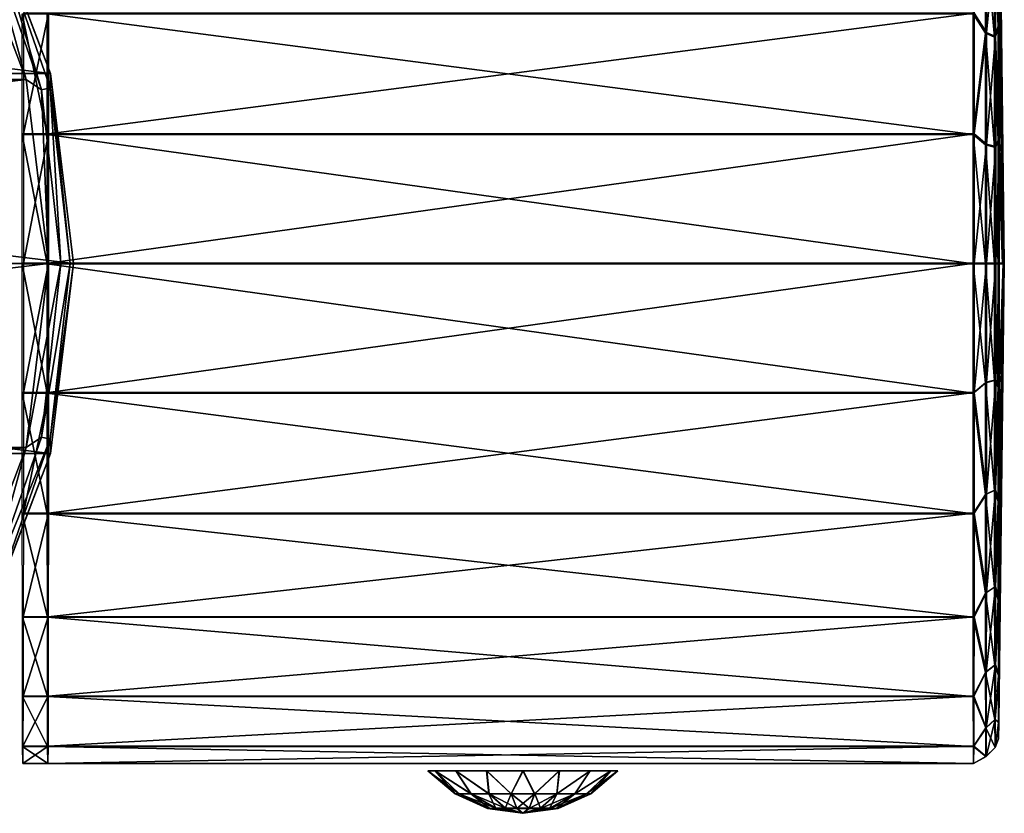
# Model space of a CAD drawing. Header units: millimetres. Extents: x -150 to 150, y -85 to 1149.
# Tile 17 of 256: x 105 to 144, y -76 to -44. Entities that reach past the tile are written whole.
import ezdxf

# ---------------------------------------------------------------- set-up
doc = ezdxf.new("R2010")
doc.units = ezdxf.units.MM
doc.header["$LTSCALE"] = 21.359881
for name, color, linetype in [('9135', 7, 'CONTINUOUS'), ('9136', 7, 'CONTINUOUS'), ('9137', 7, 'CONTINUOUS'), ('9138', 7, 'CONTINUOUS'), ('9139', 7, 'CONTINUOUS'), ('9140', 7, 'CONTINUOUS'), ('9145', 7, 'CONTINUOUS'), ('9146', 7, 'CONTINUOUS'), ('9147', 7, 'CONTINUOUS'), ('9148', 7, 'CONTINUOUS'), ('9197', 7, 'CONTINUOUS'), ('9198', 7, 'CONTINUOUS'), ('9199', 7, 'CONTINUOUS'), ('9200', 7, 'CONTINUOUS'), ('9201', 7, 'CONTINUOUS'), ('9202', 7, 'CONTINUOUS')]:
    doc.layers.add(name, color=color, linetype=linetype)

msp = doc.modelspace()

# ---------------------------------------------------------------- linework, layer by layer
at = {"layer": '9135', "color": 7, "linetype": 'CONTINUOUS', "true_color": 0xaaaaaa}
for points in [[(105.7, -58.94, -19.291), (105.7, -53.764, -19.976), (142.725, -58.94, -19.338), (105.7, -58.94, -19.291)], [(142.725, -58.94, -19.338), (105.7, -53.764, -19.976), (142.724, -53.764, -20.023), (142.725, -58.94, -19.338)], [(105.75, -53.736, 20.024), (105.75, -58.913, 19.346), (142.775, -53.736, 19.977), (105.75, -53.736, 20.024)], [(142.775, -53.736, 19.977), (105.75, -58.913, 19.346), (142.774, -58.913, 19.299), (142.775, -53.736, 19.977)], [(105.703, -63.762, -17.29), (105.7, -58.94, -19.291), (142.727, -63.762, -17.337), (105.703, -63.762, -17.29)], [(142.727, -63.762, -17.337), (105.7, -58.94, -19.291), (142.725, -58.94, -19.338), (142.727, -63.762, -17.337)], [(105.75, -58.913, 19.346), (105.747, -63.738, 17.351), (142.774, -58.913, 19.299), (105.75, -58.913, 19.346)], [(142.774, -58.913, 19.299), (105.747, -63.738, 17.351), (142.771, -63.738, 17.304), (142.774, -58.913, 19.299)], [(105.707, -67.902, -14.109), (105.703, -63.762, -17.29), (142.731, -67.902, -14.156), (105.707, -67.902, -14.109)], [(142.731, -67.902, -14.156), (105.703, -63.762, -17.29), (142.727, -63.762, -17.337), (142.731, -67.902, -14.156)], [(105.747, -63.738, 17.351), (105.743, -67.882, 14.176), (142.771, -63.738, 17.304), (105.747, -63.738, 17.351)], [(142.771, -63.738, 17.304), (105.743, -67.882, 14.176), (142.767, -67.882, 14.129), (142.771, -63.738, 17.304)], [(105.712, -71.077, -9.964), (105.707, -67.902, -14.109), (142.736, -71.077, -10.011), (105.712, -71.077, -9.964)], [(142.736, -71.077, -10.011), (105.707, -67.902, -14.109), (142.731, -67.902, -14.156), (142.736, -71.077, -10.011)], [(105.743, -67.882, 14.176), (105.738, -71.064, 10.036), (142.767, -67.882, 14.129), (105.743, -67.882, 14.176)], [(142.767, -67.882, 14.129), (105.738, -71.064, 10.036), (142.762, -71.064, 9.989), (142.767, -67.882, 14.129)], [(105.718, -73.072, -5.139), (105.712, -71.077, -9.964), (142.743, -73.072, -5.186), (105.718, -73.072, -5.139)], [(142.743, -73.072, -5.186), (105.712, -71.077, -9.964), (142.736, -71.077, -10.011), (142.743, -73.072, -5.186)], [(105.738, -71.064, 10.036), (105.732, -73.065, 5.213), (142.762, -71.064, 9.989), (105.738, -71.064, 10.036)], [(142.762, -71.064, 9.989), (105.732, -73.065, 5.213), (142.756, -73.065, 5.166), (142.762, -71.064, 9.989)], [(105.725, -73.75, 0.038), (105.718, -73.072, -5.139), (142.749, -73.75, -0.01), (105.725, -73.75, 0.038)], [(142.749, -73.75, -0.01), (105.718, -73.072, -5.139), (142.743, -73.072, -5.186), (142.749, -73.75, -0.01)], [(105.732, -73.065, 5.213), (105.725, -73.75, 0.038), (142.756, -73.065, 5.166), (105.732, -73.065, 5.213)], [(142.756, -73.065, 5.166), (105.725, -73.75, 0.038), (142.749, -73.75, -0.01), (142.756, -73.065, 5.166)]]:
    msp.add_3dface(points, dxfattribs=at)
at = {"layer": '9136', "color": 7, "linetype": 'CONTINUOUS', "true_color": 0xaaaaaa}
for points in [[(105.703, -43.762, -17.304), (142.725, -48.587, -19.346), (105.7, -48.587, -19.299), (105.703, -43.762, -17.304)], [(142.727, -43.762, -17.351), (142.725, -48.587, -19.346), (105.703, -43.762, -17.304), (142.727, -43.762, -17.351)], [(105.75, -48.56, 19.338), (142.771, -43.738, 17.29), (105.747, -43.738, 17.337), (105.75, -48.56, 19.338)], [(142.774, -48.56, 19.291), (142.771, -43.738, 17.29), (105.75, -48.56, 19.338), (142.774, -48.56, 19.291)], [(142.724, -53.764, -20.023), (105.7, -53.764, -19.976), (105.7, -48.587, -19.299), (142.724, -53.764, -20.023)], [(142.725, -48.587, -19.346), (142.724, -53.764, -20.023), (105.7, -48.587, -19.299), (142.725, -48.587, -19.346)], [(105.75, -53.736, 20.024), (142.775, -53.736, 19.977), (142.774, -48.56, 19.291), (105.75, -53.736, 20.024)], [(105.75, -53.736, 20.024), (142.774, -48.56, 19.291), (105.75, -48.56, 19.338), (105.75, -53.736, 20.024)]]:
    msp.add_3dface(points, dxfattribs=at)
at = {"layer": '9137', "color": 7, "linetype": 'CONTINUOUS', "true_color": 0xaaaaaa}
for points in [[(143.906, -53.757, -9.538), (143.975, -53.75, -0.025), (143.725, -53.763, -19.049), (143.906, -53.757, -9.538)], [(143.725, -53.763, -19.049), (143.975, -53.75, -0.025), (143.725, -58.686, -18.397), (143.725, -53.763, -19.049)], [(143.725, -58.686, -18.397), (143.975, -53.75, -0.025), (143.728, -63.273, -16.493), (143.725, -58.686, -18.397)], [(143.728, -63.273, -16.493), (143.975, -53.75, -0.025), (143.732, -67.211, -13.467), (143.728, -63.273, -16.493)], [(143.732, -67.211, -13.467), (143.975, -53.75, -0.025), (143.737, -70.232, -9.525), (143.732, -67.211, -13.467)], [(143.737, -70.232, -9.525), (143.975, -53.75, -0.025), (143.743, -72.129, -4.936), (143.737, -70.232, -9.525)], [(143.743, -72.129, -4.936), (143.975, -53.75, -0.025), (143.749, -72.774, -0.011), (143.743, -72.129, -4.936)], [(143.749, -72.774, -0.011), (143.975, -53.75, -0.025), (143.755, -72.122, 4.912), (143.749, -72.774, -0.011)], [(143.755, -72.122, 4.912), (143.975, -53.75, -0.025), (143.761, -70.218, 9.499), (143.755, -72.122, 4.912)], [(143.761, -70.218, 9.499), (143.975, -53.75, -0.025), (143.766, -67.192, 13.436), (143.761, -70.218, 9.499)], [(143.766, -67.192, 13.436), (143.975, -53.75, -0.025), (143.77, -63.25, 16.457), (143.766, -67.192, 13.436)], [(143.77, -63.25, 16.457), (143.975, -53.75, -0.025), (143.772, -58.661, 18.354), (143.77, -63.25, 16.457)], [(143.931, -53.743, 9.488), (143.773, -53.737, 18.999), (143.772, -58.661, 18.354), (143.931, -53.743, 9.488)], [(143.975, -53.75, -0.025), (143.931, -53.743, 9.488), (143.772, -58.661, 18.354), (143.975, -53.75, -0.025)]]:
    msp.add_3dface(points, dxfattribs=at)
at = {"layer": '9138', "color": 7, "linetype": 'CONTINUOUS', "true_color": 0xaaaaaa}
for points in [[(143.749, -34.726, -0.038), (143.975, -53.75, -0.025), (143.743, -35.378, -4.961), (143.749, -34.726, -0.038)], [(143.755, -35.371, 4.886), (143.975, -53.75, -0.025), (143.749, -34.726, -0.038), (143.755, -35.371, 4.886)], [(143.743, -35.378, -4.961), (143.975, -53.75, -0.025), (143.737, -37.282, -9.548), (143.743, -35.378, -4.961)], [(143.761, -37.268, 9.476), (143.975, -53.75, -0.025), (143.755, -35.371, 4.886), (143.761, -37.268, 9.476)], [(143.737, -37.282, -9.548), (143.975, -53.75, -0.025), (143.732, -40.308, -13.486), (143.737, -37.282, -9.548)], [(143.766, -40.289, 13.418), (143.975, -53.75, -0.025), (143.761, -37.268, 9.476), (143.766, -40.289, 13.418)], [(143.732, -40.308, -13.486), (143.975, -53.75, -0.025), (143.728, -44.25, -16.506), (143.732, -40.308, -13.486)], [(143.77, -44.227, 16.444), (143.975, -53.75, -0.025), (143.766, -40.289, 13.418), (143.77, -44.227, 16.444)], [(143.728, -44.25, -16.506), (143.975, -53.75, -0.025), (143.725, -48.839, -18.404), (143.728, -44.25, -16.506)], [(143.772, -48.814, 18.347), (143.975, -53.75, -0.025), (143.77, -44.227, 16.444), (143.772, -48.814, 18.347)], [(143.773, -53.737, 18.999), (143.975, -53.75, -0.025), (143.772, -48.814, 18.347), (143.773, -53.737, 18.999)], [(143.975, -53.75, -0.025), (143.906, -53.757, -9.538), (143.725, -48.839, -18.404), (143.975, -53.75, -0.025)], [(143.906, -53.757, -9.538), (143.725, -53.763, -19.049), (143.725, -48.839, -18.404), (143.906, -53.757, -9.538)], [(143.773, -53.737, 18.999), (143.931, -53.743, 9.488), (143.975, -53.75, -0.025), (143.773, -53.737, 18.999)]]:
    msp.add_3dface(points, dxfattribs=at)
at = {"layer": '9139', "color": 7, "linetype": 'CONTINUOUS', "true_color": 0xaaaaaa}
for points in [[(143.732, -40.308, -13.486), (143.728, -44.25, -16.506), (143.589, -40.82, -14.64), (143.732, -40.308, -13.486)], [(143.77, -44.227, 16.444), (143.766, -40.289, 13.418), (143.626, -40.8, 14.573), (143.77, -44.227, 16.444)], [(142.727, -43.762, -17.351), (143.223, -40.584, -14.906), (143.219, -44.528, -17.625), (142.727, -43.762, -17.351)], [(142.771, -43.738, 17.29), (143.264, -44.504, 17.564), (143.261, -40.563, 14.84), (142.771, -43.738, 17.29)], [(143.223, -40.584, -14.906), (143.585, -44.694, -17.309), (143.219, -44.528, -17.625), (143.223, -40.584, -14.906)], [(143.589, -40.82, -14.64), (143.585, -44.694, -17.309), (143.223, -40.584, -14.906), (143.589, -40.82, -14.64)], [(143.264, -44.504, 17.564), (143.626, -40.8, 14.573), (143.261, -40.563, 14.84), (143.264, -44.504, 17.564)], [(143.629, -44.67, 17.248), (143.626, -40.8, 14.573), (143.264, -44.504, 17.564), (143.629, -44.67, 17.248)], [(143.589, -40.82, -14.64), (143.728, -44.25, -16.506), (143.585, -44.694, -17.309), (143.589, -40.82, -14.64)], [(143.629, -44.67, 17.248), (143.77, -44.227, 16.444), (143.626, -40.8, 14.573), (143.629, -44.67, 17.248)], [(142.725, -48.587, -19.346), (142.727, -43.762, -17.351), (143.219, -44.528, -17.625), (142.725, -48.587, -19.346)], [(142.771, -43.738, 17.29), (142.774, -48.56, 19.291), (143.264, -44.504, 17.564), (142.771, -43.738, 17.29)], [(143.728, -44.25, -16.506), (143.725, -48.839, -18.404), (143.585, -44.694, -17.309), (143.728, -44.25, -16.506)], [(143.772, -48.814, 18.347), (143.77, -44.227, 16.444), (143.629, -44.67, 17.248), (143.772, -48.814, 18.347)], [(142.725, -48.587, -19.346), (143.219, -44.528, -17.625), (143.217, -49.008, -19.32), (142.725, -48.587, -19.346)], [(142.774, -48.56, 19.291), (143.266, -48.981, 19.265), (143.264, -44.504, 17.564), (142.774, -48.56, 19.291)], [(143.219, -44.528, -17.625), (143.583, -49.093, -18.974), (143.217, -49.008, -19.32), (143.219, -44.528, -17.625)], [(143.585, -44.694, -17.309), (143.583, -49.093, -18.974), (143.219, -44.528, -17.625), (143.585, -44.694, -17.309)], [(143.266, -48.981, 19.265), (143.629, -44.67, 17.248), (143.264, -44.504, 17.564), (143.266, -48.981, 19.265)], [(143.631, -49.067, 18.919), (143.629, -44.67, 17.248), (143.266, -48.981, 19.265), (143.631, -49.067, 18.919)], [(143.585, -44.694, -17.309), (143.725, -48.839, -18.404), (143.583, -49.093, -18.974), (143.585, -44.694, -17.309)], [(143.631, -49.067, 18.919), (143.772, -48.814, 18.347), (143.629, -44.67, 17.248), (143.631, -49.067, 18.919)], [(142.724, -53.764, -20.023), (142.725, -48.587, -19.346), (143.217, -53.764, -19.894), (142.724, -53.764, -20.023)], [(142.725, -48.587, -19.346), (143.217, -49.008, -19.32), (143.217, -53.764, -19.894), (142.725, -48.587, -19.346)], [(142.774, -48.56, 19.291), (142.775, -53.736, 19.977), (143.266, -48.981, 19.265), (142.774, -48.56, 19.291)], [(143.632, -53.736, 19.489), (143.772, -48.814, 18.347), (143.631, -49.067, 18.919), (143.632, -53.736, 19.489)], [(143.773, -53.737, 18.999), (143.772, -48.814, 18.347), (143.632, -53.736, 19.489), (143.773, -53.737, 18.999)], [(142.775, -53.736, 19.977), (143.267, -53.736, 19.846), (143.266, -48.981, 19.265), (142.775, -53.736, 19.977)], [(143.583, -49.093, -18.974), (143.582, -53.764, -19.538), (143.217, -49.008, -19.32), (143.583, -49.093, -18.974)], [(143.217, -49.008, -19.32), (143.582, -53.764, -19.538), (143.217, -53.764, -19.894), (143.217, -49.008, -19.32)], [(143.267, -53.736, 19.846), (143.631, -49.067, 18.919), (143.266, -48.981, 19.265), (143.267, -53.736, 19.846)], [(143.632, -53.736, 19.489), (143.631, -49.067, 18.919), (143.267, -53.736, 19.846), (143.632, -53.736, 19.489)], [(143.583, -49.093, -18.974), (143.725, -53.763, -19.049), (143.582, -53.764, -19.538), (143.583, -49.093, -18.974)], [(143.725, -48.839, -18.404), (143.725, -53.763, -19.049), (143.583, -49.093, -18.974), (143.725, -48.839, -18.404)]]:
    msp.add_3dface(points, dxfattribs=at)
at = {"layer": '9140', "color": 7, "linetype": 'CONTINUOUS', "true_color": 0xaaaaaa}
for points in [[(142.725, -58.94, -19.338), (142.724, -53.764, -20.023), (143.217, -58.519, -19.314), (142.725, -58.94, -19.338)], [(142.724, -53.764, -20.023), (143.217, -53.764, -19.894), (143.217, -58.519, -19.314), (142.724, -53.764, -20.023)], [(142.775, -53.736, 19.977), (142.774, -58.913, 19.299), (143.267, -53.736, 19.846), (142.775, -53.736, 19.977)], [(143.267, -53.736, 19.846), (142.774, -58.913, 19.299), (143.266, -58.492, 19.272), (143.267, -53.736, 19.846)], [(143.217, -53.764, -19.894), (143.582, -53.764, -19.538), (143.583, -58.433, -18.968), (143.217, -53.764, -19.894)], [(143.217, -53.764, -19.894), (143.583, -58.433, -18.968), (143.217, -58.519, -19.314), (143.217, -53.764, -19.894)], [(143.632, -53.736, 19.489), (143.267, -53.736, 19.846), (143.266, -58.492, 19.272), (143.632, -53.736, 19.489)], [(143.631, -58.407, 18.925), (143.632, -53.736, 19.489), (143.266, -58.492, 19.272), (143.631, -58.407, 18.925)], [(143.725, -53.763, -19.049), (143.725, -58.686, -18.397), (143.582, -53.764, -19.538), (143.725, -53.763, -19.049)], [(143.582, -53.764, -19.538), (143.725, -58.686, -18.397), (143.583, -58.433, -18.968), (143.582, -53.764, -19.538)], [(143.773, -53.737, 18.999), (143.632, -53.736, 19.489), (143.631, -58.407, 18.925), (143.773, -53.737, 18.999)], [(143.772, -58.661, 18.354), (143.773, -53.737, 18.999), (143.631, -58.407, 18.925), (143.772, -58.661, 18.354)], [(142.725, -58.94, -19.338), (143.217, -58.519, -19.314), (143.219, -62.996, -17.612), (142.725, -58.94, -19.338)], [(142.774, -58.913, 19.299), (143.264, -62.972, 17.577), (143.266, -58.492, 19.272), (142.774, -58.913, 19.299)], [(143.583, -58.433, -18.968), (143.585, -62.831, -17.297), (143.217, -58.519, -19.314), (143.583, -58.433, -18.968)], [(143.217, -58.519, -19.314), (143.585, -62.831, -17.297), (143.219, -62.996, -17.612), (143.217, -58.519, -19.314)], [(143.629, -62.806, 17.26), (143.631, -58.407, 18.925), (143.264, -62.972, 17.577), (143.629, -62.806, 17.26)], [(143.264, -62.972, 17.577), (143.631, -58.407, 18.925), (143.266, -58.492, 19.272), (143.264, -62.972, 17.577)], [(143.583, -58.433, -18.968), (143.725, -58.686, -18.397), (143.585, -62.831, -17.297), (143.583, -58.433, -18.968)], [(143.629, -62.806, 17.26), (143.772, -58.661, 18.354), (143.631, -58.407, 18.925), (143.629, -62.806, 17.26)], [(143.77, -63.25, 16.457), (143.772, -58.661, 18.354), (143.629, -62.806, 17.26), (143.77, -63.25, 16.457)], [(142.727, -63.762, -17.337), (142.725, -58.94, -19.338), (143.219, -62.996, -17.612), (142.727, -63.762, -17.337)], [(142.774, -58.913, 19.299), (142.771, -63.738, 17.304), (143.264, -62.972, 17.577), (142.774, -58.913, 19.299)], [(143.725, -58.686, -18.397), (143.728, -63.273, -16.493), (143.585, -62.831, -17.297), (143.725, -58.686, -18.397)], [(142.727, -63.762, -17.337), (143.219, -62.996, -17.612), (143.223, -66.937, -14.888), (142.727, -63.762, -17.337)], [(142.771, -63.738, 17.304), (143.261, -66.916, 14.858), (143.264, -62.972, 17.577), (142.771, -63.738, 17.304)], [(143.585, -62.831, -17.297), (143.589, -66.7, -14.622), (143.219, -62.996, -17.612), (143.585, -62.831, -17.297)], [(143.219, -62.996, -17.612), (143.589, -66.7, -14.622), (143.223, -66.937, -14.888), (143.219, -62.996, -17.612)], [(143.626, -66.68, 14.591), (143.629, -62.806, 17.26), (143.261, -66.916, 14.858), (143.626, -66.68, 14.591)], [(143.261, -66.916, 14.858), (143.629, -62.806, 17.26), (143.264, -62.972, 17.577), (143.261, -66.916, 14.858)], [(143.585, -62.831, -17.297), (143.728, -63.273, -16.493), (143.589, -66.7, -14.622), (143.585, -62.831, -17.297)], [(143.626, -66.68, 14.591), (143.77, -63.25, 16.457), (143.629, -62.806, 17.26), (143.626, -66.68, 14.591)], [(143.728, -63.273, -16.493), (143.732, -67.211, -13.467), (143.589, -66.7, -14.622), (143.728, -63.273, -16.493)], [(143.766, -67.192, 13.436), (143.77, -63.25, 16.457), (143.626, -66.68, 14.591), (143.766, -67.192, 13.436)], [(142.731, -67.902, -14.156), (142.727, -63.762, -17.337), (143.223, -66.937, -14.888), (142.731, -67.902, -14.156)], [(142.771, -63.738, 17.304), (142.767, -67.882, 14.129), (143.261, -66.916, 14.858), (142.771, -63.738, 17.304)], [(142.731, -67.902, -14.156), (143.223, -66.937, -14.888), (143.227, -70.111, -11.3), (142.731, -67.902, -14.156)], [(142.767, -67.882, 14.129), (143.256, -70.095, 11.275), (143.261, -66.916, 14.858), (142.767, -67.882, 14.129)], [(143.589, -66.7, -14.622), (143.593, -69.817, -11.098), (143.223, -66.937, -14.888), (143.589, -66.7, -14.622)], [(143.223, -66.937, -14.888), (143.593, -69.817, -11.098), (143.227, -70.111, -11.3), (143.223, -66.937, -14.888)], [(143.621, -69.802, 11.072), (143.626, -66.68, 14.591), (143.256, -70.095, 11.275), (143.621, -69.802, 11.072)], [(143.256, -70.095, 11.275), (143.626, -66.68, 14.591), (143.261, -66.916, 14.858), (143.256, -70.095, 11.275)], [(143.589, -66.7, -14.622), (143.732, -67.211, -13.467), (143.593, -69.817, -11.098), (143.589, -66.7, -14.622)], [(143.621, -69.802, 11.072), (143.766, -67.192, 13.436), (143.626, -66.68, 14.591), (143.621, -69.802, 11.072)], [(143.732, -67.211, -13.467), (143.737, -70.232, -9.525), (143.593, -69.817, -11.098), (143.732, -67.211, -13.467)], [(143.761, -70.218, 9.499), (143.766, -67.192, 13.436), (143.621, -69.802, 11.072), (143.761, -70.218, 9.499)], [(142.736, -71.077, -10.011), (142.731, -67.902, -14.156), (143.227, -70.111, -11.3), (142.736, -71.077, -10.011)], [(142.767, -67.882, 14.129), (142.762, -71.064, 9.989), (143.256, -70.095, 11.275), (142.767, -67.882, 14.129)], [(143.593, -69.817, -11.098), (143.598, -72, -6.931), (143.227, -70.111, -11.3), (143.593, -69.817, -11.098)], [(143.616, -71.991, 6.908), (143.621, -69.802, 11.072), (143.251, -72.324, 7.035), (143.616, -71.991, 6.908)], [(143.251, -72.324, 7.035), (143.621, -69.802, 11.072), (143.256, -70.095, 11.275), (143.251, -72.324, 7.035)], [(143.593, -69.817, -11.098), (143.737, -70.232, -9.525), (143.598, -72, -6.931), (143.593, -69.817, -11.098)], [(143.616, -71.991, 6.908), (143.761, -70.218, 9.499), (143.621, -69.802, 11.072), (143.616, -71.991, 6.908)], [(142.736, -71.077, -10.011), (143.227, -70.111, -11.3), (143.233, -72.334, -7.057), (142.736, -71.077, -10.011)], [(142.762, -71.064, 9.989), (143.251, -72.324, 7.035), (143.256, -70.095, 11.275), (142.762, -71.064, 9.989)], [(143.227, -70.111, -11.3), (143.598, -72, -6.931), (143.233, -72.334, -7.057), (143.227, -70.111, -11.3)], [(143.737, -70.232, -9.525), (143.743, -72.129, -4.936), (143.598, -72, -6.931), (143.737, -70.232, -9.525)], [(143.755, -72.122, 4.912), (143.761, -70.218, 9.499), (143.616, -71.991, 6.908), (143.755, -72.122, 4.912)], [(142.743, -73.072, -5.186), (142.736, -71.077, -10.011), (143.233, -72.334, -7.057), (142.743, -73.072, -5.186)], [(142.762, -71.064, 9.989), (142.756, -73.065, 5.166), (143.251, -72.324, 7.035), (142.762, -71.064, 9.989)], [(143.598, -72, -6.931), (143.604, -73.123, -2.363), (143.233, -72.334, -7.057), (143.598, -72, -6.931)], [(143.61, -73.12, 2.341), (143.616, -71.991, 6.908), (143.245, -73.474, 2.385), (143.61, -73.12, 2.341)], [(143.245, -73.474, 2.385), (143.616, -71.991, 6.908), (143.251, -72.324, 7.035), (143.245, -73.474, 2.385)], [(143.598, -72, -6.931), (143.743, -72.129, -4.936), (143.604, -73.123, -2.363), (143.598, -72, -6.931)], [(143.61, -73.12, 2.341), (143.755, -72.122, 4.912), (143.616, -71.991, 6.908), (143.61, -73.12, 2.341)], [(142.743, -73.072, -5.186), (143.233, -72.334, -7.057), (143.239, -73.477, -2.405), (142.743, -73.072, -5.186)], [(142.756, -73.065, 5.166), (143.245, -73.474, 2.385), (143.251, -72.324, 7.035), (142.756, -73.065, 5.166)], [(143.233, -72.334, -7.057), (143.604, -73.123, -2.363), (143.239, -73.477, -2.405), (143.233, -72.334, -7.057)], [(143.743, -72.129, -4.936), (143.749, -72.774, -0.011), (143.604, -73.123, -2.363), (143.743, -72.129, -4.936)], [(143.749, -72.774, -0.011), (143.755, -72.122, 4.912), (143.61, -73.12, 2.341), (143.749, -72.774, -0.011)], [(143.604, -73.123, -2.363), (143.749, -72.774, -0.011), (143.61, -73.12, 2.341), (143.604, -73.123, -2.363)], [(142.749, -73.75, -0.01), (142.743, -73.072, -5.186), (143.239, -73.477, -2.405), (142.749, -73.75, -0.01)], [(142.756, -73.065, 5.166), (142.749, -73.75, -0.01), (143.245, -73.474, 2.385), (142.756, -73.065, 5.166)], [(143.604, -73.123, -2.363), (143.61, -73.12, 2.341), (143.239, -73.477, -2.405), (143.604, -73.123, -2.363)], [(143.239, -73.477, -2.405), (143.61, -73.12, 2.341), (143.245, -73.474, 2.385), (143.239, -73.477, -2.405)], [(142.749, -73.75, -0.01), (143.239, -73.477, -2.405), (143.245, -73.474, 2.385), (142.749, -73.75, -0.01)]]:
    msp.add_3dface(points, dxfattribs=at)
at = {"layer": '9145', "color": 7, "linetype": 'CONTINUOUS', "true_color": 0x323232}
for points in [[(104.747, -43.738, 17.338), (104.75, -48.56, 19.34), (105.747, -43.738, 17.337), (104.747, -43.738, 17.338)], [(105.747, -43.738, 17.337), (104.75, -48.56, 19.34), (105.75, -48.56, 19.338), (105.747, -43.738, 17.337)], [(104.75, -48.56, 19.34), (104.75, -53.736, 20.025), (105.75, -48.56, 19.338), (104.75, -48.56, 19.34)], [(105.75, -48.56, 19.338), (104.75, -53.736, 20.025), (105.75, -53.736, 20.024), (105.75, -48.56, 19.338)], [(104.75, -53.736, 20.025), (104.75, -58.913, 19.347), (105.75, -53.736, 20.024), (104.75, -53.736, 20.025)], [(105.75, -53.736, 20.024), (104.75, -58.913, 19.347), (105.75, -58.913, 19.346), (105.75, -53.736, 20.024)], [(104.75, -58.913, 19.347), (104.747, -63.738, 17.352), (105.75, -58.913, 19.346), (104.75, -58.913, 19.347)], [(105.75, -58.913, 19.346), (104.747, -63.738, 17.352), (105.747, -63.738, 17.351), (105.75, -58.913, 19.346)], [(104.747, -63.738, 17.352), (104.743, -67.882, 14.177), (105.747, -63.738, 17.351), (104.747, -63.738, 17.352)], [(105.747, -63.738, 17.351), (104.743, -67.882, 14.177), (105.743, -67.882, 14.176), (105.747, -63.738, 17.351)], [(104.743, -67.882, 14.177), (104.738, -71.064, 10.037), (105.743, -67.882, 14.176), (104.743, -67.882, 14.177)], [(105.743, -67.882, 14.176), (104.738, -71.064, 10.037), (105.738, -71.064, 10.036), (105.743, -67.882, 14.176)], [(104.738, -71.064, 10.037), (104.732, -73.065, 5.215), (105.738, -71.064, 10.036), (104.738, -71.064, 10.037)], [(105.738, -71.064, 10.036), (104.732, -73.065, 5.215), (105.732, -73.065, 5.213), (105.738, -71.064, 10.036)], [(104.732, -73.065, 5.215), (104.725, -73.75, 0.039), (105.732, -73.065, 5.213), (104.732, -73.065, 5.215)], [(105.732, -73.065, 5.213), (104.725, -73.75, 0.039), (105.725, -73.75, 0.038), (105.732, -73.065, 5.213)]]:
    msp.add_3dface(points, dxfattribs=at)
at = {"layer": '9146', "color": 7, "linetype": 'CONTINUOUS', "true_color": 0x323232}
for points in [[(104.703, -43.762, -17.303), (105.7, -48.587, -19.299), (104.7, -48.587, -19.297), (104.703, -43.762, -17.303)], [(105.703, -43.762, -17.304), (105.7, -48.587, -19.299), (104.703, -43.762, -17.303), (105.703, -43.762, -17.304)], [(105.7, -48.587, -19.299), (105.7, -53.764, -19.976), (104.7, -48.587, -19.297), (105.7, -48.587, -19.299)], [(104.7, -48.587, -19.297), (105.7, -53.764, -19.976), (104.7, -53.764, -19.975), (104.7, -48.587, -19.297)], [(105.7, -53.764, -19.976), (105.7, -58.94, -19.291), (104.7, -53.764, -19.975), (105.7, -53.764, -19.976)], [(104.7, -53.764, -19.975), (105.7, -58.94, -19.291), (104.7, -58.94, -19.29), (104.7, -53.764, -19.975)], [(105.7, -58.94, -19.291), (105.703, -63.762, -17.29), (104.7, -58.94, -19.29), (105.7, -58.94, -19.291)], [(104.7, -58.94, -19.29), (105.703, -63.762, -17.29), (104.703, -63.762, -17.289), (104.7, -58.94, -19.29)], [(105.703, -63.762, -17.29), (105.707, -67.902, -14.109), (104.703, -63.762, -17.289), (105.703, -63.762, -17.29)], [(104.703, -63.762, -17.289), (105.707, -67.902, -14.109), (104.707, -67.902, -14.107), (104.703, -63.762, -17.289)], [(105.707, -67.902, -14.109), (105.712, -71.077, -9.964), (104.707, -67.902, -14.107), (105.707, -67.902, -14.109)], [(104.707, -67.902, -14.107), (105.712, -71.077, -9.964), (104.712, -71.077, -9.963), (104.707, -67.902, -14.107)], [(105.712, -71.077, -9.964), (105.718, -73.072, -5.139), (104.712, -71.077, -9.963), (105.712, -71.077, -9.964)], [(104.712, -71.077, -9.963), (105.718, -73.072, -5.139), (104.718, -73.072, -5.138), (104.712, -71.077, -9.963)], [(105.725, -73.75, 0.038), (104.725, -73.75, 0.039), (104.718, -73.072, -5.138), (105.725, -73.75, 0.038)], [(105.718, -73.072, -5.139), (105.725, -73.75, 0.038), (104.718, -73.072, -5.138), (105.718, -73.072, -5.139)]]:
    msp.add_3dface(points, dxfattribs=at)
at = {"layer": '9147', "color": 7, "linetype": 'CONTINUOUS', "true_color": 0xaaaaaa}
for points in [[(121.216, -74.049, 1.472), (120.925, -74.05, 0.018), (122.177, -74.968, 0.945), (121.216, -74.049, 1.472)], [(122.177, -74.968, 0.945), (120.925, -74.05, 0.018), (122.013, -74.968, 0.018), (122.177, -74.968, 0.945)], [(122.041, -74.048, 2.704), (121.216, -74.049, 1.472), (122.649, -74.967, 1.76), (122.041, -74.048, 2.704)], [(122.649, -74.967, 1.76), (121.216, -74.049, 1.472), (122.177, -74.968, 0.945), (122.649, -74.967, 1.76)], [(123.275, -74.048, 3.526), (122.041, -74.048, 2.704), (123.372, -74.967, 2.365), (123.275, -74.048, 3.526)], [(123.372, -74.967, 2.365), (122.041, -74.048, 2.704), (122.649, -74.967, 1.76), (123.372, -74.967, 2.365)], [(124.73, -74.047, 3.814), (123.275, -74.048, 3.526), (124.257, -74.966, 2.686), (124.73, -74.047, 3.814)], [(124.257, -74.966, 2.686), (123.275, -74.048, 3.526), (123.372, -74.967, 2.365), (124.257, -74.966, 2.686)], [(125.199, -74.966, 2.685), (124.73, -74.047, 3.814), (124.257, -74.966, 2.686), (125.199, -74.966, 2.685)], [(126.184, -74.048, 3.522), (124.73, -74.047, 3.814), (125.199, -74.966, 2.685), (126.184, -74.048, 3.522)], [(126.084, -74.967, 2.362), (126.184, -74.048, 3.522), (125.199, -74.966, 2.685), (126.084, -74.967, 2.362)], [(127.415, -74.048, 2.697), (126.184, -74.048, 3.522), (126.084, -74.967, 2.362), (127.415, -74.048, 2.697)], [(126.805, -74.967, 1.755), (127.415, -74.048, 2.697), (126.084, -74.967, 2.362), (126.805, -74.967, 1.755)], [(128.238, -74.049, 1.463), (127.415, -74.048, 2.697), (126.805, -74.967, 1.755), (128.238, -74.049, 1.463)], [(127.275, -74.968, 0.939), (128.238, -74.049, 1.463), (126.805, -74.967, 1.755), (127.275, -74.968, 0.939)], [(127.438, -74.968, 0.011), (128.238, -74.049, 1.463), (127.275, -74.968, 0.939), (127.438, -74.968, 0.011)], [(128.525, -74.05, 0.009), (128.238, -74.049, 1.463), (127.438, -74.968, 0.011), (128.525, -74.05, 0.009)], [(123.314, -75.551, 0.016), (123.4, -75.551, 0.499), (122.013, -74.968, 0.018), (123.314, -75.551, 0.016)], [(123.4, -75.551, 0.499), (122.177, -74.968, 0.945), (122.013, -74.968, 0.018), (123.4, -75.551, 0.499)], [(123.645, -75.55, 0.923), (122.649, -74.967, 1.76), (122.177, -74.968, 0.945), (123.645, -75.55, 0.923)], [(123.4, -75.551, 0.499), (123.645, -75.55, 0.923), (122.177, -74.968, 0.945), (123.4, -75.551, 0.499)], [(123.645, -75.55, 0.923), (124.021, -75.55, 1.237), (122.649, -74.967, 1.76), (123.645, -75.55, 0.923)], [(124.021, -75.55, 1.237), (123.372, -74.967, 2.365), (122.649, -74.967, 1.76), (124.021, -75.55, 1.237)], [(124.482, -75.55, 1.404), (124.257, -74.966, 2.686), (123.372, -74.967, 2.365), (124.482, -75.55, 1.404)], [(124.021, -75.55, 1.237), (124.482, -75.55, 1.404), (123.372, -74.967, 2.365), (124.021, -75.55, 1.237)], [(124.482, -75.55, 1.404), (124.972, -75.55, 1.404), (124.257, -74.966, 2.686), (124.482, -75.55, 1.404)], [(124.972, -75.55, 1.404), (125.199, -74.966, 2.685), (124.257, -74.966, 2.686), (124.972, -75.55, 1.404)], [(124.972, -75.55, 1.404), (125.432, -75.55, 1.235), (125.199, -74.966, 2.685), (124.972, -75.55, 1.404)], [(125.432, -75.55, 1.235), (126.084, -74.967, 2.362), (125.199, -74.966, 2.685), (125.432, -75.55, 1.235)], [(125.432, -75.55, 1.235), (125.807, -75.55, 0.92), (126.084, -74.967, 2.362), (125.432, -75.55, 1.235)], [(125.807, -75.55, 0.92), (126.051, -75.551, 0.495), (126.805, -74.967, 1.755), (125.807, -75.55, 0.92)], [(125.807, -75.55, 0.92), (126.805, -74.967, 1.755), (126.084, -74.967, 2.362), (125.807, -75.55, 0.92)], [(126.051, -75.551, 0.495), (127.275, -74.968, 0.939), (126.805, -74.967, 1.755), (126.051, -75.551, 0.495)], [(126.051, -75.551, 0.495), (126.136, -75.551, 0.013), (127.275, -74.968, 0.939), (126.051, -75.551, 0.495)], [(126.136, -75.551, 0.013), (127.438, -74.968, 0.011), (127.275, -74.968, 0.939), (126.136, -75.551, 0.013)], [(123.314, -75.551, 0.016), (124.725, -75.75, 0.015), (123.4, -75.551, 0.499), (123.314, -75.551, 0.016)], [(123.4, -75.551, 0.499), (124.725, -75.75, 0.015), (123.645, -75.55, 0.923), (123.4, -75.551, 0.499)], [(123.645, -75.55, 0.923), (124.725, -75.75, 0.015), (124.021, -75.55, 1.237), (123.645, -75.55, 0.923)], [(124.021, -75.55, 1.237), (124.725, -75.75, 0.015), (124.482, -75.55, 1.404), (124.021, -75.55, 1.237)], [(124.482, -75.55, 1.404), (124.725, -75.75, 0.015), (124.972, -75.55, 1.404), (124.482, -75.55, 1.404)], [(124.972, -75.55, 1.404), (124.725, -75.75, 0.015), (125.432, -75.55, 1.235), (124.972, -75.55, 1.404)], [(125.432, -75.55, 1.235), (124.725, -75.75, 0.015), (125.807, -75.55, 0.92), (125.432, -75.55, 1.235)], [(125.807, -75.55, 0.92), (124.725, -75.75, 0.015), (126.051, -75.551, 0.495), (125.807, -75.55, 0.92)], [(126.051, -75.551, 0.495), (124.725, -75.75, 0.015), (126.136, -75.551, 0.013), (126.051, -75.551, 0.495)]]:
    msp.add_3dface(points, dxfattribs=at)
at = {"layer": '9148', "color": 7, "linetype": 'CONTINUOUS', "true_color": 0xaaaaaa}
for points in [[(122.013, -74.968, 0.018), (120.925, -74.05, 0.018), (121.212, -74.051, -1.436), (122.013, -74.968, 0.018)], [(122.175, -74.969, -0.91), (122.013, -74.968, 0.018), (121.212, -74.051, -1.436), (122.175, -74.969, -0.91)], [(122.645, -74.97, -1.727), (122.175, -74.969, -0.91), (121.212, -74.051, -1.436), (122.645, -74.97, -1.727)], [(122.035, -74.052, -2.67), (122.645, -74.97, -1.727), (121.212, -74.051, -1.436), (122.035, -74.052, -2.67)], [(123.366, -74.97, -2.333), (122.645, -74.97, -1.727), (122.035, -74.052, -2.67), (123.366, -74.97, -2.333)], [(123.266, -74.052, -3.495), (123.366, -74.97, -2.333), (122.035, -74.052, -2.67), (123.266, -74.052, -3.495)], [(124.251, -74.97, -2.656), (123.366, -74.97, -2.333), (123.266, -74.052, -3.495), (124.251, -74.97, -2.656)], [(124.72, -74.053, -3.786), (124.251, -74.97, -2.656), (123.266, -74.052, -3.495), (124.72, -74.053, -3.786)], [(125.193, -74.97, -2.658), (124.251, -74.97, -2.656), (124.72, -74.053, -3.786), (125.193, -74.97, -2.658)], [(126.175, -74.052, -3.499), (125.193, -74.97, -2.658), (124.72, -74.053, -3.786), (126.175, -74.052, -3.499)], [(126.078, -74.97, -2.337), (125.193, -74.97, -2.658), (126.175, -74.052, -3.499), (126.078, -74.97, -2.337)], [(126.801, -74.97, -1.732), (126.078, -74.97, -2.337), (127.409, -74.052, -2.677), (126.801, -74.97, -1.732)], [(127.409, -74.052, -2.677), (126.078, -74.97, -2.337), (126.175, -74.052, -3.499), (127.409, -74.052, -2.677)], [(127.273, -74.969, -0.917), (126.801, -74.97, -1.732), (128.234, -74.051, -1.445), (127.273, -74.969, -0.917)], [(128.234, -74.051, -1.445), (126.801, -74.97, -1.732), (127.409, -74.052, -2.677), (128.234, -74.051, -1.445)], [(128.525, -74.05, 0.009), (127.438, -74.968, 0.011), (127.273, -74.969, -0.917), (128.525, -74.05, 0.009)], [(128.525, -74.05, 0.009), (127.273, -74.969, -0.917), (128.234, -74.051, -1.445), (128.525, -74.05, 0.009)], [(123.314, -75.551, 0.016), (122.013, -74.968, 0.018), (122.175, -74.969, -0.91), (123.314, -75.551, 0.016)], [(123.314, -75.551, 0.016), (122.175, -74.969, -0.91), (123.399, -75.551, -0.466), (123.314, -75.551, 0.016)], [(122.175, -74.969, -0.91), (122.645, -74.97, -1.727), (123.399, -75.551, -0.466), (122.175, -74.969, -0.91)], [(122.645, -74.97, -1.727), (123.366, -74.97, -2.333), (123.643, -75.552, -0.891), (122.645, -74.97, -1.727)], [(123.399, -75.551, -0.466), (122.645, -74.97, -1.727), (123.643, -75.552, -0.891), (123.399, -75.551, -0.466)], [(123.366, -74.97, -2.333), (124.251, -74.97, -2.656), (124.018, -75.552, -1.206), (123.366, -74.97, -2.333)], [(123.643, -75.552, -0.891), (123.366, -74.97, -2.333), (124.018, -75.552, -1.206), (123.643, -75.552, -0.891)], [(124.018, -75.552, -1.206), (124.251, -74.97, -2.656), (124.478, -75.552, -1.374), (124.018, -75.552, -1.206)], [(124.251, -74.97, -2.656), (125.193, -74.97, -2.658), (124.478, -75.552, -1.374), (124.251, -74.97, -2.656)], [(124.478, -75.552, -1.374), (125.193, -74.97, -2.658), (124.968, -75.552, -1.375), (124.478, -75.552, -1.374)], [(125.193, -74.97, -2.658), (126.078, -74.97, -2.337), (124.968, -75.552, -1.375), (125.193, -74.97, -2.658)], [(124.968, -75.552, -1.375), (126.078, -74.97, -2.337), (125.429, -75.552, -1.208), (124.968, -75.552, -1.375)], [(126.078, -74.97, -2.337), (126.801, -74.97, -1.732), (125.429, -75.552, -1.208), (126.078, -74.97, -2.337)], [(125.429, -75.552, -1.208), (126.801, -74.97, -1.732), (125.805, -75.552, -0.894), (125.429, -75.552, -1.208)], [(126.801, -74.97, -1.732), (127.273, -74.969, -0.917), (125.805, -75.552, -0.894), (126.801, -74.97, -1.732)], [(125.805, -75.552, -0.894), (127.273, -74.969, -0.917), (126.05, -75.551, -0.47), (125.805, -75.552, -0.894)], [(127.438, -74.968, 0.011), (126.136, -75.551, 0.013), (126.05, -75.551, -0.47), (127.438, -74.968, 0.011)], [(127.273, -74.969, -0.917), (127.438, -74.968, 0.011), (126.05, -75.551, -0.47), (127.273, -74.969, -0.917)], [(124.725, -75.75, 0.015), (123.314, -75.551, 0.016), (123.399, -75.551, -0.466), (124.725, -75.75, 0.015)], [(124.725, -75.75, 0.015), (123.399, -75.551, -0.466), (123.643, -75.552, -0.891), (124.725, -75.75, 0.015)], [(124.725, -75.75, 0.015), (123.643, -75.552, -0.891), (124.018, -75.552, -1.206), (124.725, -75.75, 0.015)], [(124.725, -75.75, 0.015), (124.018, -75.552, -1.206), (124.478, -75.552, -1.374), (124.725, -75.75, 0.015)], [(124.725, -75.75, 0.015), (124.478, -75.552, -1.374), (124.968, -75.552, -1.375), (124.725, -75.75, 0.015)], [(126.136, -75.551, 0.013), (124.725, -75.75, 0.015), (126.05, -75.551, -0.47), (126.136, -75.551, 0.013)], [(124.725, -75.75, 0.015), (125.805, -75.552, -0.894), (126.05, -75.551, -0.47), (124.725, -75.75, 0.015)], [(124.725, -75.75, 0.015), (124.968, -75.552, -1.375), (125.429, -75.552, -1.208), (124.725, -75.75, 0.015)], [(124.725, -75.75, 0.015), (125.429, -75.552, -1.208), (125.805, -75.552, -0.894), (124.725, -75.75, 0.015)]]:
    msp.add_3dface(points, dxfattribs=at)
at = {"layer": '9197', "linetype": 'CONTINUOUS'}
for points in [[(106.75, -53.75, -58.5), (105.827, -61.348, -58.5), (106.75, -53.75, -77.5), (106.75, -53.75, -58.5)], [(106.75, -53.75, -77.5), (105.827, -61.348, -58.5), (105.827, -61.348, -77.5), (106.75, -53.75, -77.5)], [(105.827, -61.348, -58.5), (103.113, -68.505, -58.5), (105.827, -61.348, -77.5), (105.827, -61.348, -58.5)], [(105.827, -61.348, -77.5), (103.113, -68.505, -58.5), (103.113, -68.505, -77.5), (105.827, -61.348, -77.5)]]:
    msp.add_3dface(points, dxfattribs=at)
at = {"layer": '9198', "linetype": 'CONTINUOUS'}
for points in [[(102.228, -39.461, -57.5), (45.144, -46.392, -57.5), (104.856, -46.392, -57.5), (102.228, -39.461, -57.5)], [(44.25, -53.75, -57.5), (105.75, -53.75, -57.5), (104.856, -46.392, -57.5), (44.25, -53.75, -57.5)], [(45.144, -46.392, -57.5), (44.25, -53.75, -57.5), (104.856, -46.392, -57.5), (45.144, -46.392, -57.5)], [(45.144, -61.108, -57.5), (105.75, -53.75, -57.5), (44.25, -53.75, -57.5), (45.144, -61.108, -57.5)], [(104.856, -61.108, -57.5), (105.75, -53.75, -57.5), (45.144, -61.108, -57.5), (104.856, -61.108, -57.5)], [(47.772, -68.039, -57.5), (104.856, -61.108, -57.5), (45.144, -61.108, -57.5), (47.772, -68.039, -57.5)], [(102.228, -68.039, -57.5), (104.856, -61.108, -57.5), (47.772, -68.039, -57.5), (102.228, -68.039, -57.5)]]:
    msp.add_3dface(points, dxfattribs=at)
at = {"layer": '9199', "linetype": 'CONTINUOUS'}
for points in [[(46.887, -38.995, -77.5), (105.827, -46.152, -77.5), (44.173, -46.152, -77.5), (46.887, -38.995, -77.5)], [(103.113, -38.995, -77.5), (105.827, -46.152, -77.5), (46.887, -38.995, -77.5), (103.113, -38.995, -77.5)], [(106.75, -53.75, -77.5), (43.25, -53.75, -77.5), (44.173, -46.152, -77.5), (106.75, -53.75, -77.5)], [(105.827, -46.152, -77.5), (106.75, -53.75, -77.5), (44.173, -46.152, -77.5), (105.827, -46.152, -77.5)], [(106.75, -53.75, -77.5), (105.827, -61.348, -77.5), (43.25, -53.75, -77.5), (106.75, -53.75, -77.5)], [(105.827, -61.348, -77.5), (44.173, -61.348, -77.5), (43.25, -53.75, -77.5), (105.827, -61.348, -77.5)], [(105.827, -61.348, -77.5), (103.113, -68.505, -77.5), (44.173, -61.348, -77.5), (105.827, -61.348, -77.5)]]:
    msp.add_3dface(points, dxfattribs=at)
at = {"layer": '9200', "linetype": 'CONTINUOUS'}
for points in [[(105.827, -46.152, -77.5), (103.113, -38.995, -77.5), (105.827, -46.152, -58.5), (105.827, -46.152, -77.5)], [(105.827, -46.152, -58.5), (103.113, -38.995, -77.5), (103.113, -38.995, -58.5), (105.827, -46.152, -58.5)], [(106.75, -53.75, -58.5), (106.75, -53.75, -77.5), (105.827, -46.152, -77.5), (106.75, -53.75, -58.5)], [(106.75, -53.75, -58.5), (105.827, -46.152, -77.5), (105.827, -46.152, -58.5), (106.75, -53.75, -58.5)]]:
    msp.add_3dface(points, dxfattribs=at)
at = {"layer": '9201', "linetype": 'CONTINUOUS'}
for points in [[(105.75, -53.75, -57.5), (104.856, -61.108, -57.5), (106.25, -53.75, -57.634), (105.75, -53.75, -57.5)], [(106.25, -53.75, -57.634), (104.856, -61.108, -57.5), (105.466, -60.704, -57.634), (106.25, -53.75, -57.634)], [(106.25, -53.75, -57.634), (105.466, -60.704, -57.634), (106.616, -53.75, -58), (106.25, -53.75, -57.634)], [(106.616, -53.75, -58), (105.466, -60.704, -57.634), (105.824, -60.785, -58), (106.616, -53.75, -58)], [(105.827, -61.348, -58.5), (106.75, -53.75, -58.5), (105.824, -60.785, -58), (105.827, -61.348, -58.5)], [(106.75, -53.75, -58.5), (106.616, -53.75, -58), (105.824, -60.785, -58), (106.75, -53.75, -58.5)], [(105.466, -60.704, -57.634), (104.856, -61.108, -57.5), (103.155, -67.309, -57.634), (105.466, -60.704, -57.634)], [(105.466, -60.704, -57.634), (103.155, -67.309, -57.634), (105.824, -60.785, -58), (105.466, -60.704, -57.634)], [(105.824, -60.785, -58), (103.155, -67.309, -57.634), (103.485, -67.468, -58), (105.824, -60.785, -58)], [(105.827, -61.348, -58.5), (105.824, -60.785, -58), (103.485, -67.468, -58), (105.827, -61.348, -58.5)], [(104.856, -61.108, -57.5), (102.228, -68.039, -57.5), (103.155, -67.309, -57.634), (104.856, -61.108, -57.5)], [(103.113, -68.505, -58.5), (105.827, -61.348, -58.5), (103.485, -67.468, -58), (103.113, -68.505, -58.5)]]:
    msp.add_3dface(points, dxfattribs=at)
at = {"layer": '9202', "linetype": 'CONTINUOUS'}
for points in [[(105.827, -46.152, -58.5), (103.113, -38.995, -58.5), (103.485, -40.032, -58), (105.827, -46.152, -58.5)], [(102.228, -39.461, -57.5), (104.856, -46.392, -57.5), (103.155, -40.191, -57.634), (102.228, -39.461, -57.5)], [(103.155, -40.191, -57.634), (105.466, -46.796, -57.634), (103.485, -40.032, -58), (103.155, -40.191, -57.634)], [(105.827, -46.152, -58.5), (103.485, -40.032, -58), (105.824, -46.715, -58), (105.827, -46.152, -58.5)], [(103.485, -40.032, -58), (105.466, -46.796, -57.634), (105.824, -46.715, -58), (103.485, -40.032, -58)], [(103.155, -40.191, -57.634), (104.856, -46.392, -57.5), (105.466, -46.796, -57.634), (103.155, -40.191, -57.634)], [(104.856, -46.392, -57.5), (105.75, -53.75, -57.5), (105.466, -46.796, -57.634), (104.856, -46.392, -57.5)], [(106.616, -53.75, -58), (105.827, -46.152, -58.5), (105.824, -46.715, -58), (106.616, -53.75, -58)], [(106.75, -53.75, -58.5), (105.827, -46.152, -58.5), (106.616, -53.75, -58), (106.75, -53.75, -58.5)], [(105.466, -46.796, -57.634), (106.25, -53.75, -57.634), (105.824, -46.715, -58), (105.466, -46.796, -57.634)], [(105.75, -53.75, -57.5), (106.25, -53.75, -57.634), (105.466, -46.796, -57.634), (105.75, -53.75, -57.5)], [(106.25, -53.75, -57.634), (106.616, -53.75, -58), (105.824, -46.715, -58), (106.25, -53.75, -57.634)]]:
    msp.add_3dface(points, dxfattribs=at)

doc.saveas('drawing.dxf')
